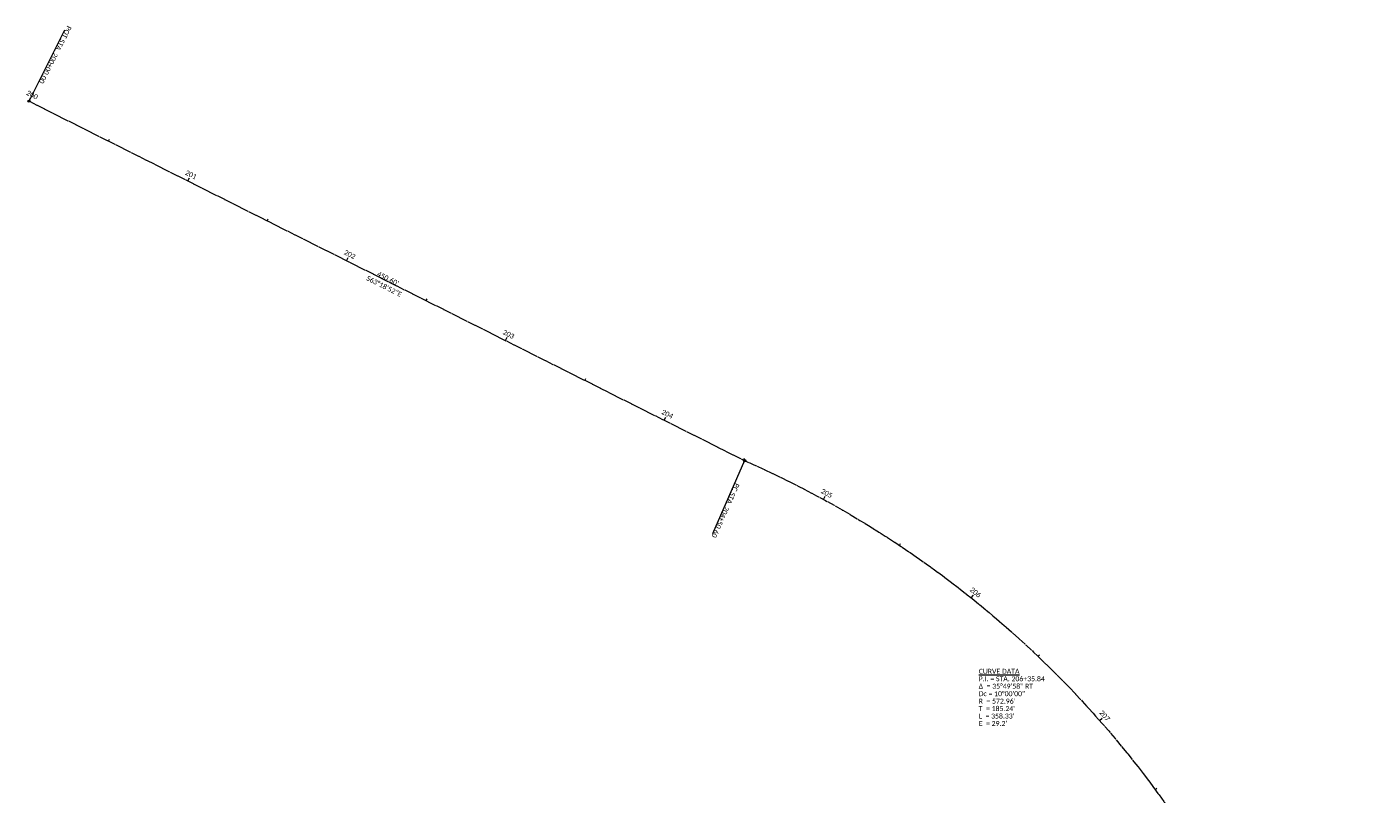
# Model space of a CAD drawing. Extents: x 1926908 to 1928254, y 199360 to 200379.
# Tile 2 of 3: x 1926908 to 1927665, y 199947 to 200379. Entities that reach past the tile are written whole.
import ezdxf

# ---------------------------------------------------------------- set-up
doc = ezdxf.new("R2010")
doc.units = 0
doc.header["$MEASUREMENT"] = 0
doc.linetypes.add('cl', pattern=[4.99999, 0.09375, -0.09375, 4.624991, -0.09375, 0.09375])
for name, color, linetype, lineweight in [('RW_X_CL', 6, 'cl', 0), ('RW_X_CL_100_Bearings', 6, 'Continuous', 0), ('RW_X_CL_100_Cardinal_Points', 6, 'Continuous', 0), ('RW_X_CL_100_Curve_Data', 6, 'Continuous', 0), ('RW_X_CL_100_Distances', 6, 'Continuous', 0), ('RW_X_CL_100_Stations', 6, 'Continuous', 0)]:
    doc.layers.add(name, color=color, linetype=linetype, lineweight=lineweight)
doc.styles.add('~X_Label - CenterBottom', font='calibril.ttf', dxfattribs={"height": 0.14})
doc.styles.add('~X_Label - CenterDescender', font='calibril.ttf', dxfattribs={"height": 0.14})
doc.styles.add('~X_Label - CenterTop', font='calibril.ttf', dxfattribs={"height": 0.14})
doc.styles.add('~X_Label - LeftTop', font='calibril.ttf', dxfattribs={"height": 0.14})

# ---------------------------------------------------------------- blocks, each defined once
blk = doc.blocks.new('DrawLeaderAnnotation')
at = {"layer": 'RW_X_CL_100_Cardinal_Points'}
blk.add_line((0, 0), (-2.25, 0), dxfattribs=at)
blk.add_arc((0, 0), 0.03, 0, 360, dxfattribs=at)
blk = doc.blocks.new('DrawLeaderAnnotation_1')
at = {"layer": 'RW_X_CL_100_Cardinal_Points'}
blk.add_line((0, 0), (2.25, 0), dxfattribs=at)
blk.add_arc((0, 0), 0.03, 0, 360, dxfattribs=at)
blk = doc.blocks.new('DrawLineAnnotationDirectionLength')
at = {"layer": 'RW_X_CL_100_Stations'}
blk.add_line((0, 0), (-0.1, 0), dxfattribs=at)
blk = doc.blocks.new('DrawLineAnnotationDirectionLength_1')
at = {"layer": 'RW_X_CL_100_Stations'}
blk.add_line((0, 0), (-0.06, 0), dxfattribs=at)

msp = doc.modelspace()

# ---------------------------------------------------------------- linework, layer by layer
at = {"layer": 'RW_X_CL', "flags": 128}
msp.add_lwpolyline([(1926909.05, 200337.55), (1927311.65, 200135.18, -0.157637), (1927574.99, 199900.83), (1927635.1, 199798.45, 0.075444), (1927665.18, 199761.36)], format="xyb", dxfattribs=at)

# ---------------------------------------------------------------- block references
at = {"layer": 'RW_X_CL_100_Cardinal_Points', "xscale": 20, "yscale": 20, "zscale": 20}
for name, p, rotation in [('DrawLeaderAnnotation', (1926909.05, 200337.55), 243.3143563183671), ('DrawLeaderAnnotation_1', (1927311.65, 200135.18), 246.2492738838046)]:
    msp.add_blockref(name, p, dxfattribs=dict(at, rotation=rotation))
at = {"layer": 'RW_X_CL_100_Stations', "xscale": 20, "yscale": 20, "zscale": 20}
for name, p, rotation in [('DrawLineAnnotationDirectionLength', (1926909.05, 200337.55), 243.3143563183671), ('DrawLineAnnotationDirectionLength_1', (1926953.72, 200315.09), 243.3143563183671), ('DrawLineAnnotationDirectionLength', (1926998.4, 200292.64), 243.3143563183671), ('DrawLineAnnotationDirectionLength_1', (1927043.07, 200270.18), 243.3143563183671), ('DrawLineAnnotationDirectionLength', (1927087.74, 200247.73), 243.3143563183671), ('DrawLineAnnotationDirectionLength_1', (1927132.42, 200225.27), 243.3143563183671), ('DrawLineAnnotationDirectionLength', (1927177.09, 200202.82), 243.3143563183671), ('DrawLineAnnotationDirectionLength_1', (1927221.77, 200180.36), 243.3143563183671), ('DrawLineAnnotationDirectionLength', (1927266.44, 200157.91), 243.3143563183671), ('DrawLineAnnotationDirectionLength_1', (1927311.11, 200135.45), 243.3143563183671), ('DrawLineAnnotationDirectionLength', (1927355.95, 200113.36), 241.3095383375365), ('DrawLineAnnotationDirectionLength_1', (1927398.71, 200087.48), 236.3095575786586), ('DrawLineAnnotationDirectionLength', (1927439.05, 200057.96), 231.3095768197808), ('DrawLineAnnotationDirectionLength_1', (1927476.67, 200025.05), 226.3095960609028), ('DrawLineAnnotationDirectionLength', (1927511.27, 199988.98), 221.3096153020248), ('DrawLineAnnotationDirectionLength_1', (1927542.6, 199950.03), 216.309634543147)]:
    msp.add_blockref(name, p, dxfattribs=dict(at, rotation=rotation))

# ---------------------------------------------------------------- texts
at = {"layer": 'RW_X_CL_100_Bearings', "insert": (1927109.45, 200234.58), "char_height": 2.8, "attachment_point": 2, "rotation": 333.31436, "line_spacing_factor": 0.9, "style": '~X_Label - CenterTop'}
msp.add_mtext('S63°18\'52"E', dxfattribs=at)
at = {"layer": 'RW_X_CL_100_Cardinal_Points', "char_height": 2.8, "attachment_point": 8, "line_spacing_factor": 0.9, "style": '~X_Label - CenterDescender'}
for s, insert, rotation in [('POT STA. 200+00.00', (1926922.52, 200364.35), 243.31436), ('PC STA. 204+50.60', (1927299.57, 200107.72), 246.24927)]:
    msp.add_mtext(s, dxfattribs=dict(at, insert=insert, rotation=rotation))
at = {"layer": 'RW_X_CL_100_Curve_Data', "insert": (1927443.32, 200018), "char_height": 2.8, "attachment_point": 1, "line_spacing_factor": 0.9, "style": '~X_Label - LeftTop'}
msp.add_mtext('\\LCURVE DATA\\P\\lP.I. = STA. 206+35.84\\PΔ  = 35°49\'58" RT\\PDc = 10°00\'00"\\PR  = 572.96\'\\PT  = 185.24\'\\PL  = 358.33\'\\PE  = 29.2\'', dxfattribs=at)
at = {"layer": 'RW_X_CL_100_Distances', "insert": (1927110.35, 200236.36), "char_height": 2.8, "attachment_point": 8, "rotation": 333.31436, "line_spacing_factor": 0.9, "style": '~X_Label - CenterDescender'}
msp.add_mtext("450.60'", dxfattribs=at)
at = {"layer": 'RW_X_CL_100_Stations', "char_height": 2.8, "attachment_point": 8, "line_spacing_factor": 0.9, "style": '~X_Label - CenterBottom'}
for s, insert, rotation in [('200', (1926910.17, 200339.78), 333.31436), ('201', (1926999.52, 200294.87), 333.31436), ('202', (1927088.87, 200249.96), 333.31436), ('203', (1927178.21, 200205.05), 333.31436), ('204', (1927267.56, 200160.14), 333.31436), ('205', (1927357.15, 200115.56), 331.30954), ('206', (1927440.62, 200059.92), 321.30958), ('207', (1927513.15, 199990.63), 311.30962)]:
    msp.add_mtext(s, dxfattribs=dict(at, insert=insert, rotation=rotation))

doc.saveas('drawing.dxf')
